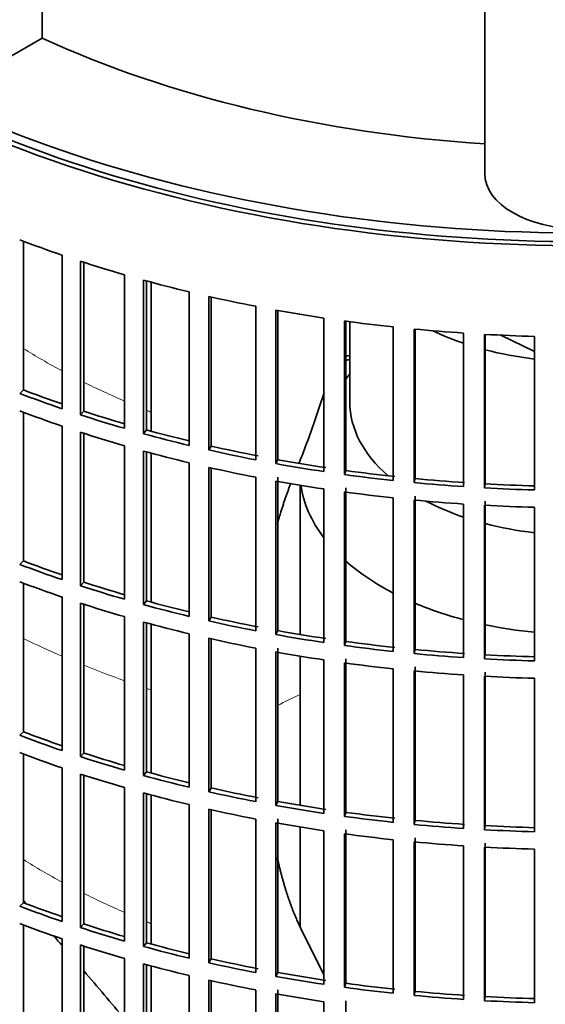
# Model space of a CAD drawing. Header units: millimetres. Extents: x 321 to 1213, y -1919 to 1672.
# Tile 5 of 29: x 984 to 1059, y -1715 to -1576. Entities that reach past the tile are written whole.
import ezdxf

# ---------------------------------------------------------------- set-up
doc = ezdxf.new("R2010")
doc.units = ezdxf.units.MM
for name, color, linetype in [('VSI184-254_GIUNT', 7, 'Continuous'), ('VSI344-454_FILTR', 7, 'Continuous'), ('VSI344-454_SUPPO', 7, 'Continuous'), ('VSI344_DIFFUSORE', 7, 'Continuous')]:
    doc.layers.add(name, color=color, linetype=linetype)

# ---------------------------------------------------------------- blocks, each defined once
blk = doc.blocks.new('SE4')
at = {"layer": 'VSI184-254_GIUNT', "color": 7, "linetype": 'Continuous', "lineweight": 35}
for p, q in [((1030.98, -1619.05), (1030.98, -1630.41)), ((1030.98, -1626.41), (1030.43, -1627.13)), ((1023.98, -1642.09), (1023.98, -1663.13)), ((1023.98, -1666.18), (1023.98, -1687.21)), ((1023.98, -1690.26), (1023.98, -1704.28))]:
    blk.add_line(p, q, dxfattribs=at)
for centre, major_axis, start_param, end_param in [((1063.48, -1605.92), (-32.5, 0), 0.875493, 1.038932), ((1063.48, -1605.92), (-32.5, 0), 1.14425, 1.369498), ((1063.48, -1630.41), (-32.5, 0), 0, 0.584062), ((1063.48, -1640.31), (39.5, 0), 3.220457, 3.555729), ((1063.48, -1630.41), (-32.5, 0), 0.835386, 1.038932), ((1063.48, -1630.41), (-32.5, 0), 1.14425, 1.369498), ((1063.48, -1640.31), (39.5, 0), 3.720726, 3.98088), ((1063.48, -1640.31), (39.5, 0), 4.081192, 4.281952), ((1063.48, -1640.31), (39.5, 0), 4.365036, 4.547129)]:
    blk.add_ellipse(centre, major_axis=major_axis, ratio=0.57735, start_param=start_param, end_param=end_param, dxfattribs=at)
at = {"layer": 'VSI344-454_FILTR', "color": 7, "linetype": 'Continuous', "lineweight": 35}
for p, q in [((985.01, -1628.66), (985.01, -1607.72)), ((990.45, -1631.31), (990.45, -1609.67)), ((993.03, -1632.17), (993.03, -1610.53)), ((993.5, -1631.66), (993.5, -1610.68)), ((999.24, -1634.07), (999.24, -1612.44)), ((1001.92, -1634.83), (1001.92, -1613.19)), ((1002.33, -1634.3), (1002.33, -1613.3)), ((1008.35, -1636.48), (1008.35, -1614.84)), ((1011.11, -1637.13), (1011.11, -1615.49)), ((1011.46, -1636.58), (1011.46, -1615.57)), ((1017.72, -1638.52), (1017.72, -1616.88)), ((1020.56, -1639.05), (1020.56, -1617.41)), ((1020.84, -1638.49), (1020.84, -1617.46)), ((1027.32, -1640.17), (1027.32, -1618.53)), ((1030.22, -1640.58), (1030.22, -1618.95)), ((1030.43, -1640.02), (1030.43, -1618.98)), ((1037.1, -1641.43), (1037.1, -1619.79)), ((1040.04, -1641.73), (1040.04, -1620.09)), ((1040.17, -1641.16), (1040.17, -1620.1)), ((1047, -1642.29), (1047, -1620.66)), ((1049.97, -1642.47), (1049.97, -1620.84)), ((1050.04, -1641.9), (1050.04, -1620.84)), ((1056.99, -1642.76), (1056.99, -1621.12)), ((985.01, -1628.66), (984.48, -1629.15)), ((993.5, -1631.66), (993.03, -1632.17)), ((985.01, -1652.75), (985.01, -1631.81)), ((990.45, -1655.39), (990.45, -1633.76)), ((1002.33, -1634.3), (1001.92, -1634.83)), ((993.03, -1656.25), (993.03, -1634.62)), ((993.5, -1655.74), (993.5, -1634.77)), ((999.24, -1658.16), (999.24, -1636.52)), ((1001.92, -1658.92), (1001.92, -1637.28)), ((1011.46, -1636.58), (1011.11, -1637.13)), ((1002.33, -1658.39), (1002.33, -1637.39)), ((1020.84, -1638.49), (1020.56, -1639.05)), ((1008.35, -1660.57), (1008.35, -1638.93)), ((1011.11, -1661.21), (1011.11, -1639.58)), ((1011.46, -1660.67), (1011.46, -1639.65)), ((1030.43, -1640.02), (1030.22, -1640.58)), ((1017.72, -1662.6), (1017.72, -1640.97)), ((1020.84, -1662.58), (1020.84, -1640.94)), ((1040.17, -1641.16), (1040.04, -1641.73)), ((1020.56, -1663.13), (1020.56, -1641.5)), ((1027.32, -1664.25), (1027.32, -1642.62)), ((1030.43, -1664.11), (1030.43, -1642.47)), ((1050.04, -1641.9), (1049.97, -1642.47)), ((1030.22, -1664.67), (1030.22, -1643.03)), ((1037.1, -1665.52), (1037.1, -1643.88)), ((1040.04, -1665.81), (1040.04, -1644.18)), ((1040.17, -1665.24), (1040.17, -1643.61)), ((1047, -1666.38), (1047, -1644.74)), ((1049.97, -1666.56), (1049.97, -1644.92)), ((1050.04, -1665.98), (1050.04, -1644.35)), ((1056.99, -1666.84), (1056.99, -1645.21)), ((985.01, -1652.75), (984.48, -1653.24)), ((985.01, -1676.84), (985.01, -1655.89)), ((993.5, -1655.74), (993.03, -1656.25)), ((990.45, -1679.48), (990.45, -1657.84)), ((993.03, -1680.34), (993.03, -1658.7)), ((993.5, -1679.83), (993.5, -1658.86)), ((1002.33, -1658.39), (1001.92, -1658.92)), ((999.24, -1682.25), (999.24, -1660.61)), ((1011.46, -1660.67), (1011.11, -1661.21)), ((1001.92, -1683), (1001.92, -1661.37)), ((1002.33, -1682.48), (1002.33, -1661.48)), ((1008.35, -1684.66), (1008.35, -1663.02)), ((1020.84, -1662.58), (1020.56, -1663.13)), ((1011.11, -1685.3), (1011.11, -1663.66)), ((1011.46, -1684.76), (1011.46, -1663.74)), ((1020.84, -1686.67), (1020.84, -1665.03)), ((1030.43, -1664.11), (1030.22, -1664.67)), ((1017.72, -1686.69), (1017.72, -1665.05)), ((1020.56, -1687.22), (1020.56, -1665.58)), ((1040.17, -1665.24), (1040.04, -1665.81)), ((1050.04, -1665.98), (1049.97, -1666.56)), ((1027.32, -1688.34), (1027.32, -1666.7)), ((1030.22, -1688.76), (1030.22, -1667.12)), ((1030.43, -1688.19), (1030.43, -1666.56)), ((1040.17, -1689.33), (1040.17, -1667.69)), ((1037.1, -1689.6), (1037.1, -1667.96)), ((1040.04, -1689.9), (1040.04, -1668.26)), ((1047, -1690.47), (1047, -1668.83)), ((1049.97, -1690.65), (1049.97, -1669.01)), ((1050.04, -1690.07), (1050.04, -1668.43)), ((1056.99, -1690.93), (1056.99, -1669.29)), ((985.01, -1676.84), (984.48, -1677.33)), ((985.01, -1700.92), (985.01, -1679.98)), ((993.5, -1679.83), (993.03, -1680.34)), ((990.45, -1703.57), (990.45, -1681.93)), ((993.03, -1704.43), (993.03, -1682.79)), ((993.5, -1703.92), (993.5, -1682.94)), ((1002.33, -1682.48), (1001.92, -1683)), ((999.24, -1706.33), (999.24, -1684.7)), ((1001.92, -1707.09), (1001.92, -1685.45)), ((1002.33, -1706.56), (1002.33, -1685.56)), ((1011.46, -1684.76), (1011.11, -1685.3)), ((1008.35, -1708.74), (1008.35, -1687.1)), ((1020.84, -1686.67), (1020.56, -1687.22)), ((1011.11, -1709.39), (1011.11, -1687.75)), ((1011.46, -1708.84), (1011.46, -1687.83)), ((1030.43, -1688.19), (1030.22, -1688.76)), ((1017.72, -1710.78), (1017.72, -1689.14)), ((1020.56, -1711.31), (1020.56, -1689.67)), ((1020.84, -1710.75), (1020.84, -1689.12)), ((1040.17, -1689.33), (1040.04, -1689.9)), ((1027.32, -1712.43), (1027.32, -1690.79)), ((1030.22, -1712.84), (1030.22, -1691.21)), ((1030.43, -1712.28), (1030.43, -1690.64)), ((1050.04, -1690.07), (1049.97, -1690.65)), ((1037.1, -1713.69), (1037.1, -1692.05)), ((1040.04, -1713.99), (1040.04, -1692.35)), ((1040.17, -1713.42), (1040.17, -1691.78)), ((1050.04, -1714.16), (1050.04, -1692.52)), ((1047, -1714.55), (1047, -1692.92)), ((1049.97, -1714.73), (1049.97, -1693.1)), ((1056.99, -1715.02), (1056.99, -1693.38)), ((985.01, -1700.92), (984.48, -1701.41)), ((985.01, -1725.01), (985.01, -1704.07)), ((993.5, -1703.92), (993.03, -1704.43)), ((990.45, -1727.65), (990.45, -1706.02)), ((1002.33, -1706.56), (1001.92, -1707.09)), ((993.03, -1728.51), (993.03, -1706.88)), ((993.5, -1728), (993.5, -1707.03)), ((999.24, -1730.42), (999.24, -1708.78)), ((1011.46, -1708.84), (1011.11, -1709.39)), ((1001.92, -1731.18), (1001.92, -1709.54)), ((1002.33, -1730.65), (1002.33, -1709.65)), ((1020.84, -1710.75), (1020.56, -1711.31)), ((1008.35, -1732.83), (1008.35, -1711.19)), ((1011.11, -1733.47), (1011.11, -1711.84)), ((1011.46, -1732.93), (1011.46, -1711.91)), ((1017.72, -1734.86), (1017.72, -1713.23)), ((1020.84, -1734.84), (1020.84, -1713.2)), ((1030.43, -1712.28), (1030.22, -1712.84)), ((1040.17, -1713.42), (1040.04, -1713.99)), ((1020.56, -1735.39), (1020.56, -1713.76)), ((1027.32, -1736.51), (1027.32, -1714.88)), ((1030.43, -1736.37), (1030.43, -1714.73)), ((1050.04, -1714.16), (1049.97, -1714.73))]:
    blk.add_line(p, q, dxfattribs=at)
for centre, major_axis, start_param, end_param in [((1063.48, -1525.49), (143.5, 0), 2.974441, 5.121903), ((1063.48, -1525.49), (142.5, 0), 3.141593, 5.134148), ((1063.48, -1538.35), (-143.5, 0), 0.987776, 1.036806), ((1063.48, -1538.35), (-143.5, 0), 1.057589, 1.106619), ((1063.48, -1538.35), (-143.5, 0), 1.127403, 1.176432), ((1063.48, -1538.35), (-143.5, 0), 1.197216, 1.246245), ((1063.48, -1538.35), (-143.5, 0), 1.267029, 1.316058), ((1063.48, -1538.35), (-143.5, 0), 1.336842, 1.385871), ((1063.48, -1538.35), (-143.5, 0), 1.406655, 1.455685), ((1063.48, -1538.35), (-143.5, 0), 1.476469, 1.525498), ((1063.48, -1704.51), (-143.5, 0), -1.342333, -1.336842), ((1063.48, -1704.51), (-142.5, 0), -1.340701, -1.33667), ((1063.48, -1559.99), (-142.5, 0), 0.987604, 1.032651), ((1063.48, -1559.99), (-143.5, 0), 0.987776, 1.036806), ((1063.48, -1562.44), (-143.5, 0), 0.987776, 1.036806), ((1063.48, -1559.99), (-142.5, 0), 1.057417, 1.103102), ((1063.48, -1559.99), (-143.5, 0), 1.057589, 1.106619), ((1063.48, -1559.99), (-142.5, 0), 1.127231, 1.17351), ((1063.48, -1562.44), (-143.5, 0), 1.057589, 1.106619), ((1063.48, -1559.99), (-143.5, 0), 1.127403, 1.176432), ((1063.48, -1562.44), (-143.5, 0), 1.127403, 1.176432), ((1063.48, -1559.99), (-143.5, 0), 1.197216, 1.246245), ((1063.48, -1559.99), (-142.5, 0), 1.197044, 1.246417), ((1063.48, -1559.99), (-142.5, 0), 1.266857, 1.31623), ((1063.48, -1562.44), (-143.5, 0), 1.197216, 1.246245), ((1063.48, -1559.99), (-143.5, 0), 1.267029, 1.316058), ((1063.48, -1559.99), (-142.5, 0), 1.33667, 1.386044), ((1063.48, -1559.99), (-143.5, 0), 1.336842, 1.385871), ((1063.48, -1559.99), (-142.5, 0), 1.406483, 1.455857), ((1063.48, -1562.44), (-143.5, 0), 1.267029, 1.316058), ((1063.48, -1559.99), (-143.5, 0), 1.406655, 1.455685), ((1063.48, -1559.99), (-143.5, 0), 1.476469, 1.525498), ((1063.48, -1559.99), (-142.5, 0), 1.476296, 1.52567), ((1063.48, -1562.44), (-143.5, 0), 1.336842, 1.385871), ((1063.48, -1562.44), (-143.5, 0), 1.406655, 1.455685), ((1063.48, -1562.44), (-143.5, 0), 1.476469, 1.525498), ((1063.48, -1584.08), (-143.5, 0), 0.987776, 1.036806), ((1063.48, -1584.08), (-142.5, 0), 0.987604, 1.032651), ((1063.48, -1586.53), (-143.5, 0), 0.987776, 1.036806), ((1063.48, -1584.08), (-143.5, 0), 1.057589, 1.106619), ((1063.48, -1584.08), (-142.5, 0), 1.057417, 1.103102), ((1063.48, -1586.53), (-143.5, 0), 1.057589, 1.106619), ((1063.48, -1584.08), (-143.5, 0), 1.127403, 1.176432), ((1063.48, -1584.08), (-142.5, 0), 1.127231, 1.17351), ((1063.48, -1584.08), (-142.5, 0), 1.197044, 1.246417), ((1063.48, -1586.53), (-143.5, 0), 1.127403, 1.176432), ((1063.48, -1584.08), (-143.5, 0), 1.197216, 1.246245), ((1063.48, -1584.08), (-143.5, 0), 1.267029, 1.316058), ((1063.48, -1584.08), (-142.5, 0), 1.266857, 1.31623), ((1063.48, -1586.53), (-143.5, 0), 1.197216, 1.246245), ((1063.48, -1584.08), (-143.5, 0), 1.336842, 1.385871), ((1063.48, -1584.08), (-142.5, 0), 1.33667, 1.386044), ((1063.48, -1586.53), (-143.5, 0), 1.267029, 1.316058), ((1063.48, -1584.08), (-143.5, 0), 1.406655, 1.455685), ((1063.48, -1584.08), (-142.5, 0), 1.406483, 1.455857), ((1063.48, -1584.08), (-142.5, 0), 1.476296, 1.52567), ((1063.48, -1586.53), (-143.5, 0), 1.336842, 1.385871), ((1063.48, -1584.08), (-143.5, 0), 1.476469, 1.525498), ((1063.48, -1586.53), (-143.5, 0), 1.406655, 1.455685), ((1063.48, -1586.53), (-143.5, 0), 1.476469, 1.525498), ((1063.48, -1608.16), (-143.5, 0), 0.987776, 1.036806), ((1063.48, -1608.16), (-142.5, 0), 0.987604, 1.032651), ((1063.48, -1610.61), (-143.5, 0), 0.987776, 1.036806), ((1063.48, -1608.16), (-142.5, 0), 1.057417, 1.103102), ((1063.48, -1608.16), (-143.5, 0), 1.057589, 1.106619), ((1063.48, -1610.61), (-143.5, 0), 1.057589, 1.106619), ((1063.48, -1608.16), (-143.5, 0), 1.127403, 1.176432), ((1063.48, -1608.16), (-142.5, 0), 1.127231, 1.17351), ((1063.48, -1610.61), (-143.5, 0), 1.127403, 1.176432), ((1063.48, -1608.16), (-143.5, 0), 1.197216, 1.246245), ((1063.48, -1608.16), (-142.5, 0), 1.197044, 1.246417), ((1063.48, -1608.16), (-143.5, 0), 1.267029, 1.316058), ((1063.48, -1608.16), (-142.5, 0), 1.266857, 1.31623), ((1063.48, -1610.61), (-143.5, 0), 1.197216, 1.246245), ((1063.48, -1608.16), (-142.5, 0), 1.33667, 1.386044), ((1063.48, -1610.61), (-143.5, 0), 1.267029, 1.316058), ((1063.48, -1608.16), (-143.5, 0), 1.336842, 1.385871), ((1063.48, -1608.16), (-143.5, 0), 1.406655, 1.455685), ((1063.48, -1608.16), (-142.5, 0), 1.406483, 1.455857), ((1063.48, -1610.61), (-143.5, 0), 1.336842, 1.385871), ((1063.48, -1608.16), (-143.5, 0), 1.476469, 1.525498), ((1063.48, -1608.16), (-142.5, 0), 1.476296, 1.52567), ((1063.48, -1610.61), (-143.5, 0), 1.406655, 1.455685), ((1063.48, -1610.61), (-143.5, 0), 1.476469, 1.525498), ((1063.48, -1632.25), (-142.5, 0), 0.987604, 1.032651), ((1063.48, -1632.25), (-143.5, 0), 0.987776, 1.036806), ((1063.48, -1634.7), (-143.5, 0), 0.987776, 1.036806), ((1063.48, -1632.25), (-143.5, 0), 1.057589, 1.106619), ((1063.48, -1632.25), (-142.5, 0), 1.057417, 1.103102), ((1063.48, -1632.25), (-142.5, 0), 1.127231, 1.17351), ((1063.48, -1634.7), (-143.5, 0), 1.057589, 1.106619), ((1063.48, -1632.25), (-143.5, 0), 1.127403, 1.176432), ((1063.48, -1632.25), (-143.5, 0), 1.197216, 1.246245), ((1063.48, -1632.25), (-142.5, 0), 1.197044, 1.246417), ((1063.48, -1634.7), (-143.5, 0), 1.127403, 1.176432), ((1063.48, -1632.25), (-142.5, 0), 1.266857, 1.31623), ((1063.48, -1634.7), (-143.5, 0), 1.197216, 1.246245), ((1063.48, -1632.25), (-143.5, 0), 1.267029, 1.316058), ((1063.48, -1632.25), (-143.5, 0), 1.336842, 1.385871), ((1063.48, -1632.25), (-142.5, 0), 1.33667, 1.386044), ((1063.48, -1632.25), (-142.5, 0), 1.406483, 1.455857), ((1063.48, -1634.7), (-143.5, 0), 1.267029, 1.316058), ((1063.48, -1632.25), (-143.5, 0), 1.406655, 1.455685), ((1063.48, -1632.25), (-143.5, 0), 1.476469, 1.525498), ((1063.48, -1632.25), (-142.5, 0), 1.476296, 1.52567)]:
    blk.add_ellipse(centre, major_axis=major_axis, ratio=0.57735, start_param=start_param, end_param=end_param, dxfattribs=at)
at = {"layer": 'VSI344-454_SUPPO', "color": 7, "linetype": 'Continuous', "lineweight": 35}
for p, q in [((1003, -1634.49), (1003, -1613.49)), ((1052.23, -1620.95), (1056.99, -1623.25)), ((1003, -1658.57), (1003, -1637.57)), ((1003, -1682.66), (1003, -1661.66)), ((1003, -1706.75), (1003, -1685.75)), ((1027.32, -1711.09), (1024.1, -1704.57)), ((1003, -1730.83), (1003, -1709.83))]:
    blk.add_line(p, q, dxfattribs=at)
blk.add_ellipse((1063.48, -1524.27), major_axis=(142.5, 0), ratio=0.57735, start_param=3.023053, end_param=5.154183, dxfattribs=at)
at = {"layer": 'VSI344-454_SUPPO', "color": 4, "linetype": 'Continuous', "lineweight": 9}
for centre, major_axis, start_param, end_param in [((1063.48, -1580.84), (-106.99, 0), 0.747348, 0.819367), ((1063.48, -1580.84), (-106.99, 0), 0.857735, 0.926692), ((1063.48, -1580.84), (-106.99, 0), 0.962313, 0.96998), ((1063.48, -1609.76), (-122, 0), 0.872093, 0.928959), ((1063.48, -1609.76), (-122, 0), 0.959843, 1.01622), ((1063.48, -1609.76), (-122, 0), 1.045723, 1.052104), ((1063.48, -1700.32), (-63.54, 0), -0.899918, -0.834953), ((1063.48, -1653.03), (-106.8, 0), 0.745517, 0.817782), ((1063.48, -1653.03), (-106.8, 0), 0.856268, 0.925418), ((1063.48, -1653.03), (-106.8, 0), 0.961131, 0.968818)]:
    blk.add_ellipse(centre, major_axis=major_axis, ratio=0.57735, start_param=start_param, end_param=end_param, dxfattribs=at)
at = {"layer": 'VSI344-454_SUPPO', "color": 7, "linetype": 'Continuous', "lineweight": 35}
for points, degree, knots in [([(1027.35, -1629.05), (1026.76, -1630.93), (1026.14, -1632.78), (1025.1, -1635.68), (1024.7, -1636.75), (1024.13, -1638.21), (1023.97, -1638.62), (1023.81, -1639.02)], 3, [0.7699646, 0.7699646, 0.7699646, 0.7699646, 0.875, 0.875, 0.9375, 0.9375, 0.9619995, 0.9619995, 0.9619995, 0.9619995]), ([(1020.79, -1647.47), (1021.01, -1646.69), (1021.25, -1645.91), (1021.91, -1643.76), (1022.68, -1641.79)], 2, [0.6790351, 0.6790351, 0.6790351, 0.75, 0.75, 0.9525285, 0.9525285, 0.9525285]), ([(1024.1, -1704.57), (1022.76, -1701.88), (1021.74, -1698.41), (1021.2, -1696.57), (1020.75, -1694.54)], 2, [0, 0, 0, 0.25, 0.25, 0.3817702, 0.3817702, 0.3817702])]:
    blk.add_open_spline(points, degree=degree, knots=knots, dxfattribs=at)
for points in [[(985.42, -1701.07), (985.28, -1700.91), (985.15, -1700.75), (985.01, -1700.59)], [(990.45, -1706.96), (990.06, -1706.51), (989.67, -1706.05), (989.28, -1705.6)], [(999.24, -1717.25), (997.35, -1715.04), (995.44, -1712.8), (993.5, -1710.53)]]:
    blk.add_open_spline(points, degree=3, dxfattribs=at)
at = {"layer": 'VSI344_DIFFUSORE', "color": 7, "linetype": 'Continuous', "lineweight": 35}
for p, q in [((987.65, -1579.08), (987.65, -1539.58)), ((1049.98, -1598.17), (1049.98, -1553.18)), ((987.65, -1579.08), (982.52, -1582.04))]:
    blk.add_line(p, q, dxfattribs=at)
for centre, major_axis, start_param, end_param in [((1063.48, -1524.27), (-121.5, 0), 0.896739, 1.459455), ((1063.48, -1598.17), (13.5, 0), 3.141593, 6.283185)]:
    blk.add_ellipse(centre, major_axis=major_axis, ratio=0.57735, start_param=start_param, end_param=end_param, dxfattribs=at)

msp = doc.modelspace()

# ---------------------------------------------------------------- block references
msp.add_blockref('SE4', (0, 0))

doc.saveas('drawing.dxf')
